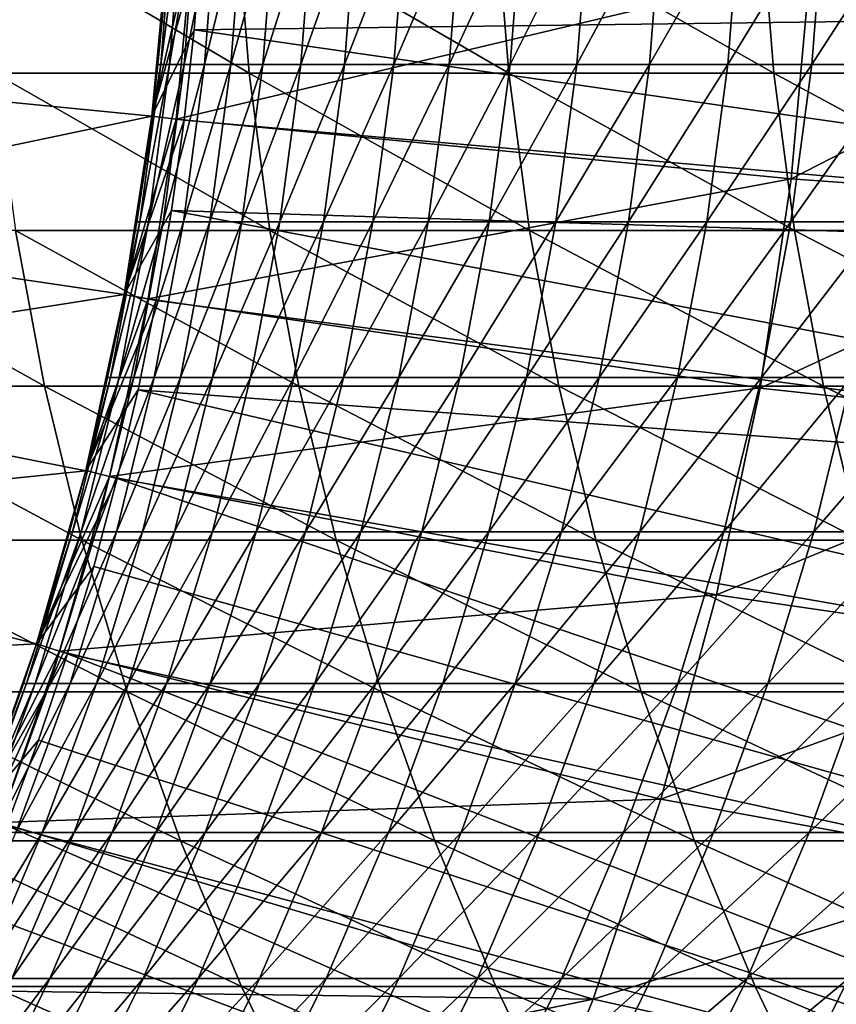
# Model space of a CAD drawing. Header units: metres. Extents: x -24 to 236, y -24 to 24.
# Tile 34 of 256: x 8.53 to 11.04, y -3.84 to -0.81. Entities that reach past the tile are written whole.
import ezdxf

# ---------------------------------------------------------------- set-up
doc = ezdxf.new("R2010")
doc.units = ezdxf.units.M
doc.layers.add('solid_10392024', color=7, linetype='CONTINUOUS')

msp = doc.modelspace()

# ---------------------------------------------------------------- linework, layer by layer
at = {"layer": 'solid_10392024'}
for points in [[(7.484635, -0.47996), (8.982983, -0.553339), (7.438427, -0.958958)], [(8.997217, -0.459989, 61.230171), (8.959082, -0.946412, 61.230354), (8.950101, -0.946412, 57.5)], [(8.997217, -0.459989, 61.230171), (8.950101, -0.946412, 57.5), (8.98293, -0.554048, 57.5)], [(9.024145, -0.459989, 64.959801), (8.986011, -0.946413, 64.960167), (8.959082, -0.946412, 61.230354)], [(8.997217, -0.459989, 61.230171), (9.024145, -0.459989, 64.959801), (8.959082, -0.946412, 61.230354)], [(9.069003, -0.459989, 68.68837), (9.03087, -0.946414, 68.688919), (8.986011, -0.946413, 64.960167)], [(9.024145, -0.459989, 64.959801), (9.069003, -0.459989, 68.68837), (8.986011, -0.946413, 64.960167)], [(9.069003, -0.459989, 68.68837), (9.131773, -0.45999, 72.415321), (9.03087, -0.946414, 68.688919)], [(9.131773, -0.45999, 72.415321), (9.093643, -0.946415, 72.416054), (9.03087, -0.946414, 68.688919)], [(9.212436, -0.45999, 76.140137), (9.174311, -0.946415, 76.14106), (9.093643, -0.946415, 72.416054)], [(9.131773, -0.45999, 72.415321), (9.212436, -0.45999, 76.140137), (9.093643, -0.946415, 72.416054)], [(9.310975, -0.45999, 79.862282), (9.272854, -0.946415, 79.863388), (9.174311, -0.946415, 76.14106)], [(9.212436, -0.45999, 76.140137), (9.310975, -0.45999, 79.862282), (9.174311, -0.946415, 76.14106)], [(9.427371, -0.45999, 83.581223), (9.389256, -0.946415, 83.582504), (9.272854, -0.946415, 79.863388)], [(9.310975, -0.45999, 79.862282), (9.427371, -0.45999, 83.581223), (9.272854, -0.946415, 79.863388)], [(9.561607, -0.45999, 87.296417), (9.523499, -0.946415, 87.297882), (9.389256, -0.946415, 83.582504)], [(9.427371, -0.45999, 83.581223), (9.561607, -0.45999, 87.296417), (9.389256, -0.946415, 83.582504)], [(9.713664, -0.45999, 91.007332), (9.675563, -0.946415, 91.008987), (9.523499, -0.946415, 87.297882)], [(9.561607, -0.45999, 87.296417), (9.713664, -0.45999, 91.007332), (9.523499, -0.946415, 87.297882)], [(9.883524, -0.45999, 94.71344), (9.845432, -0.946414, 94.715279), (9.675563, -0.946415, 91.008987)], [(9.713664, -0.45999, 91.007332), (9.883524, -0.45999, 94.71344), (9.675563, -0.946415, 91.008987)], [(10.07117, -0.459989, 98.4142), (10.033087, -0.946413, 98.416229), (9.845432, -0.946414, 94.715279)], [(9.883524, -0.45999, 94.71344), (10.07117, -0.459989, 98.4142), (9.845432, -0.946414, 94.715279)], [(10.276582, -0.459989, 102.109085), (10.238509, -0.946413, 102.111298), (10.033087, -0.946413, 98.416229)], [(10.07117, -0.459989, 98.4142), (10.276582, -0.459989, 102.109085), (10.033087, -0.946413, 98.416229)], [(10.499743, -0.459989, 105.797562), (10.461682, -0.946413, 105.799957), (10.238509, -0.946413, 102.111298)], [(10.276582, -0.459989, 102.109085), (10.499743, -0.459989, 105.797562), (10.238509, -0.946413, 102.111298)], [(10.740633, -0.459989, 109.479088), (10.702584, -0.946413, 109.481667), (10.461682, -0.946413, 105.799957)], [(10.499743, -0.459989, 105.797562), (10.740633, -0.459989, 109.479088), (10.461682, -0.946413, 105.799957)], [(10.99921, -0.459989, 113.153137), (10.961175, -0.946413, 113.155907), (10.702584, -0.946413, 109.481667)], [(10.740633, -0.459989, 109.479088), (10.99921, -0.459989, 113.153137), (10.702584, -0.946413, 109.481667)], [(10.99921, -0.459989, 113.153137), (11.275421, -0.45999, 116.819199), (10.961175, -0.946413, 113.155907)], [(11.275421, -0.45999, 116.819199), (11.2374, -0.946414, 116.822159), (10.961175, -0.946413, 113.155907)], [(9.230372, -0.973566, 221.504852), (9.191847, -0.487255, 221.514069), (8.408973, -0.487255, 218.196747)], [(8.447554, -0.973565, 218.187759), (9.230372, -0.973566, 221.504852), (8.408973, -0.487255, 218.196747)], [(10.02928, -0.973567, 224.799896), (9.990812, -0.487256, 224.809357), (9.191847, -0.487255, 221.514069)], [(9.230372, -0.973566, 221.504852), (10.02928, -0.973567, 224.799896), (9.191847, -0.487255, 221.514069)], [(10.84418, -0.973566, 228.072449), (10.805772, -0.487255, 228.082138), (9.990812, -0.487256, 224.809357)], [(10.02928, -0.973567, 224.799896), (10.84418, -0.973566, 228.072449), (9.990812, -0.487256, 224.809357)], [(11.674977, -0.973564, 231.322067), (11.636631, -0.487255, 231.332001), (10.805772, -0.487255, 228.082138)], [(10.84418, -0.973566, 228.072449), (11.674977, -0.973564, 231.322067), (10.805772, -0.487255, 228.082138)], [(7.438427, -0.958958), (8.982983, -0.553339), (8.9318, -1.10577)], [(8.982924, -0.554137, 9.4), (8.931774, -1.106041, 9.4), (9.082638, -0.561181, 9.4)], [(8.931785, -1.105995, 57.5), (8.931774, -1.106041, 9.4), (8.982924, -0.554137, 9.4)], [(8.982924, -0.554137, 0.009358), (9.057686, -0.55964, 0.009358), (8.931774, -1.106041, 0.009358)], [(8.9318, -1.10577), (8.982924, -0.554137, 0.009358), (8.931774, -1.106041, 0.009358)], [(8.931774, -1.106041, 0.009358), (9.057686, -0.55964, 0.009358), (9.006213, -1.115229, 0.009358)], [(8.931774, -1.106041, 9.4), (9.061113, -0.84024, 9.4), (9.082638, -0.561181, 9.4)], [(8.950101, -0.946412, 57.5), (8.931785, -1.105995, 57.5), (8.982924, -0.554137, 9.4)], [(8.9318, -1.10577), (8.982983, -0.553339), (8.982924, -0.554137, 0.009358)], [(8.98293, -0.554048, 57.5), (8.950101, -0.946412, 57.5), (8.982924, -0.554137, 9.4)], [(9.057686, -0.55964, 0.009358), (9.05768, -0.559666), (9.006212, -1.115237)], [(9.006213, -1.115229, 0.009358), (9.057686, -0.55964, 0.009358), (9.006212, -1.115237)], [(9.05768, -0.559666), (10.955613, -0.651249), (9.006212, -1.115237)], [(9.082638, -0.561181, 9.4), (9.061113, -0.84024, 9.4), (14.078583, -0.776862, 4.4)], [(9.006212, -1.115237), (10.955613, -0.651249), (10.897964, -1.298081)], [(10.955619, -0.651219, 0.009358), (12.080176, -0.691711, 0.009358), (10.897964, -1.298068, 0.009358)], [(10.955613, -0.651249), (10.955619, -0.651219, 0.009358), (10.897964, -1.298068, 0.009358)], [(10.897964, -1.298081), (10.955613, -0.651249), (10.897964, -1.298068, 0.009358)], [(10.897964, -1.298068, 0.009358), (12.080176, -0.691711, 0.009358), (12.021141, -1.379179, 0.009358)], [(9.061113, -0.84024, 9.4), (14.014405, -1.551269, 4.4), (14.078583, -0.776862, 4.4)], [(8.931774, -1.106041, 9.4), (9.031023, -1.118301, 9.4), (9.061113, -0.84024, 9.4)], [(9.061113, -0.84024, 9.4), (9.031023, -1.118301, 9.4), (14.014405, -1.551269, 4.4)], [(7.438427, -0.958958), (8.9318, -1.10577), (7.361573, -1.434223)], [(8.959082, -0.946412, 61.230354), (8.894641, -1.430055, 61.230663), (8.885659, -1.430054, 57.5)], [(8.959082, -0.946412, 61.230354), (8.885659, -1.430054, 57.5), (8.931785, -1.105995, 57.5)], [(8.959082, -0.946412, 61.230354), (8.986011, -0.946413, 64.960167), (8.894641, -1.430055, 61.230663)], [(8.986011, -0.946413, 64.960167), (8.921572, -1.430055, 64.960793), (8.894641, -1.430055, 61.230663)], [(8.986011, -0.946413, 64.960167), (9.03087, -0.946414, 68.688919), (8.921572, -1.430055, 64.960793)], [(9.03087, -0.946414, 68.688919), (8.966435, -1.430057, 68.689842), (8.921572, -1.430055, 64.960793)], [(8.950101, -0.946412, 57.5), (8.959082, -0.946412, 61.230354), (8.931785, -1.105995, 57.5)], [(9.03087, -0.946414, 68.688919), (9.093643, -0.946415, 72.416054), (8.966435, -1.430057, 68.689842)], [(9.093643, -0.946415, 72.416054), (9.029214, -1.430058, 72.417297), (8.966435, -1.430057, 68.689842)], [(9.174311, -0.946415, 76.14106), (9.109888, -1.430059, 76.142609), (9.029214, -1.430058, 72.417297)], [(9.093643, -0.946415, 72.416054), (9.174311, -0.946415, 76.14106), (9.029214, -1.430058, 72.417297)], [(9.272854, -0.946415, 79.863388), (9.20844, -1.430059, 79.865242), (9.109888, -1.430059, 76.142609)], [(9.174311, -0.946415, 76.14106), (9.272854, -0.946415, 79.863388), (9.109888, -1.430059, 76.142609)], [(9.389256, -0.946415, 83.582504), (9.324851, -1.430059, 83.584679), (9.20844, -1.430059, 79.865242)], [(9.272854, -0.946415, 79.863388), (9.389256, -0.946415, 83.582504), (9.20844, -1.430059, 79.865242)], [(9.523499, -0.946415, 87.297882), (9.459105, -1.430059, 87.300369), (9.324851, -1.430059, 83.584679)], [(9.389256, -0.946415, 83.582504), (9.523499, -0.946415, 87.297882), (9.324851, -1.430059, 83.584679)], [(9.675563, -0.946415, 91.008987), (9.611182, -1.430058, 91.01178), (9.459105, -1.430059, 87.300369)], [(9.523499, -0.946415, 87.297882), (9.675563, -0.946415, 91.008987), (9.459105, -1.430059, 87.300369)], [(9.845432, -0.946414, 94.715279), (9.781066, -1.430057, 94.718384), (9.611182, -1.430058, 91.01178)], [(9.675563, -0.946415, 91.008987), (9.845432, -0.946414, 94.715279), (9.611182, -1.430058, 91.01178)], [(10.033087, -0.946413, 98.416229), (9.968737, -1.430056, 98.419647), (9.781066, -1.430057, 94.718384)], [(9.845432, -0.946414, 94.715279), (10.033087, -0.946413, 98.416229), (9.781066, -1.430057, 94.718384)], [(10.238509, -0.946413, 102.111298), (10.174176, -1.430055, 102.115036), (9.968737, -1.430056, 98.419647)], [(10.033087, -0.946413, 98.416229), (10.238509, -0.946413, 102.111298), (9.968737, -1.430056, 98.419647)], [(10.461682, -0.946413, 105.799957), (10.397368, -1.430055, 105.804008), (10.174176, -1.430055, 102.115036)], [(10.238509, -0.946413, 102.111298), (10.461682, -0.946413, 105.799957), (10.174176, -1.430055, 102.115036)], [(10.702584, -0.946413, 109.481667), (10.638291, -1.430055, 109.486031), (10.397368, -1.430055, 105.804008)], [(10.461682, -0.946413, 105.799957), (10.702584, -0.946413, 109.481667), (10.397368, -1.430055, 105.804008)], [(10.961175, -0.946413, 113.155907), (10.896904, -1.430056, 113.160591), (10.638291, -1.430055, 109.486031)], [(10.702584, -0.946413, 109.481667), (10.961175, -0.946413, 113.155907), (10.638291, -1.430055, 109.486031)], [(10.961175, -0.946413, 113.155907), (11.2374, -0.946414, 116.822159), (10.896904, -1.430056, 113.160591)], [(11.2374, -0.946414, 116.822159), (11.173153, -1.430057, 116.827156), (10.896904, -1.430056, 113.160591)], [(9.294472, -1.457016, 221.489532), (9.230372, -0.973566, 221.504852), (8.447554, -0.973565, 218.187759)], [(8.511745, -1.457014, 218.172821), (9.294472, -1.457016, 221.489532), (8.447554, -0.973565, 218.187759)], [(10.093285, -1.457016, 224.784164), (10.02928, -0.973567, 224.799896), (9.230372, -0.973566, 221.504852)], [(9.294472, -1.457016, 221.489532), (10.093285, -1.457016, 224.784164), (9.230372, -0.973566, 221.504852)], [(10.908086, -1.457015, 228.05632), (10.84418, -0.973566, 228.072449), (10.02928, -0.973567, 224.799896)], [(10.093285, -1.457016, 224.784164), (10.908086, -1.457015, 228.05632), (10.02928, -0.973567, 224.799896)], [(11.73878, -1.457013, 231.305542), (11.674977, -0.973564, 231.322067), (10.84418, -0.973566, 228.072449)], [(10.908086, -1.457015, 228.05632), (11.73878, -1.457013, 231.305542), (10.84418, -0.973566, 228.072449)], [(7.361573, -1.434223), (8.9318, -1.10577), (8.846629, -1.654332)], [(8.846629, -1.654332), (8.9318, -1.10577), (8.84675, -1.653753, 0.009358)], [(8.9318, -1.10577), (8.931774, -1.106041, 0.009358), (8.84675, -1.653753, 0.009358)], [(8.931774, -1.106041, 9.4), (8.84675, -1.653753, 9.4), (9.031023, -1.118301, 9.4)], [(8.846758, -1.653746, 57.5), (8.84675, -1.653753, 9.4), (8.931774, -1.106041, 9.4)], [(8.931774, -1.106041, 0.009358), (9.006213, -1.115229, 0.009358), (8.84675, -1.653753, 0.009358)], [(8.84675, -1.653753, 0.009358), (9.006213, -1.115229, 0.009358), (8.920418, -1.66768, 0.009358)], [(8.84675, -1.653753, 9.4), (8.992291, -1.395784, 9.4), (9.031023, -1.118301, 9.4)], [(8.885659, -1.430054, 57.5), (8.846758, -1.653746, 57.5), (8.931774, -1.106041, 9.4)], [(8.931785, -1.105995, 57.5), (8.885659, -1.430054, 57.5), (8.931774, -1.106041, 9.4)], [(8.920418, -1.66768, 0.009358), (9.006213, -1.115229, 0.009358), (8.920442, -1.667587)], [(9.006213, -1.115229, 0.009358), (9.006212, -1.115237), (8.920442, -1.667587)], [(9.006212, -1.115237), (10.897964, -1.298081), (8.920442, -1.667587)], [(9.031023, -1.118301, 9.4), (8.992291, -1.395784, 9.4), (14.014405, -1.551269, 4.4)], [(8.920442, -1.667587), (10.897964, -1.298081), (10.801885, -1.941455)], [(10.897964, -1.298068, 0.009358), (12.021141, -1.379179, 0.009358), (10.801864, -1.941542, 0.009358)], [(10.897964, -1.298081), (10.897964, -1.298068, 0.009358), (10.801864, -1.941542, 0.009358)], [(10.801885, -1.941455), (10.897964, -1.298081), (10.801864, -1.941542, 0.009358)], [(10.801864, -1.941542, 0.009358), (12.021141, -1.379179, 0.009358), (11.922728, -2.063413, 0.009358)], [(8.84675, -1.653753, 9.4), (8.944992, -1.672274, 9.4), (8.992291, -1.395784, 9.4)], [(8.992291, -1.395784, 9.4), (8.944992, -1.672274, 9.4), (13.907684, -2.320846, 4.4)], [(8.992291, -1.395784, 9.4), (13.907684, -2.320846, 4.4), (14.014405, -1.551269, 4.4)], [(7.361573, -1.434223), (8.846629, -1.654332), (7.254633, -1.902758)], [(8.894641, -1.430055, 61.230663), (8.804085, -1.909494, 61.231098), (8.795103, -1.909493, 57.5)], [(8.894641, -1.430055, 61.230663), (8.795103, -1.909493, 57.5), (8.846758, -1.653746, 57.5)], [(8.921572, -1.430055, 64.960793), (8.831019, -1.909495, 64.961662), (8.804085, -1.909494, 61.231098)], [(8.894641, -1.430055, 61.230663), (8.921572, -1.430055, 64.960793), (8.804085, -1.909494, 61.231098)], [(8.921572, -1.430055, 64.960793), (8.966435, -1.430057, 68.689842), (8.831019, -1.909495, 64.961662)], [(8.966435, -1.430057, 68.689842), (8.875889, -1.909496, 68.691154), (8.831019, -1.909495, 64.961662)], [(8.885659, -1.430054, 57.5), (8.894641, -1.430055, 61.230663), (8.846758, -1.653746, 57.5)], [(8.966435, -1.430057, 68.689842), (9.029214, -1.430058, 72.417297), (8.875889, -1.909496, 68.691154)], [(9.029214, -1.430058, 72.417297), (8.938674, -1.909498, 72.419037), (8.875889, -1.909496, 68.691154)], [(9.029214, -1.430058, 72.417297), (9.109888, -1.430059, 76.142609), (8.938674, -1.909498, 72.419037)], [(9.109888, -1.430059, 76.142609), (9.019357, -1.909499, 76.144783), (8.938674, -1.909498, 72.419037)], [(9.20844, -1.430059, 79.865242), (9.117921, -1.9095, 79.867859), (9.019357, -1.909499, 76.144783)], [(9.109888, -1.430059, 76.142609), (9.20844, -1.430059, 79.865242), (9.019357, -1.909499, 76.144783)], [(9.324851, -1.430059, 83.584679), (9.234346, -1.9095, 83.58773), (9.117921, -1.9095, 79.867859)], [(9.20844, -1.430059, 79.865242), (9.324851, -1.430059, 83.584679), (9.117921, -1.9095, 79.867859)], [(9.459105, -1.430059, 87.300369), (9.368616, -1.909499, 87.303856), (9.234346, -1.9095, 83.58773)], [(9.324851, -1.430059, 83.584679), (9.459105, -1.430059, 87.300369), (9.234346, -1.9095, 83.58773)], [(9.611182, -1.430058, 91.01178), (9.520711, -1.909498, 91.015709), (9.368616, -1.909499, 87.303856)], [(9.459105, -1.430059, 87.300369), (9.611182, -1.430058, 91.01178), (9.368616, -1.909499, 87.303856)], [(9.781066, -1.430057, 94.718384), (9.690615, -1.909497, 94.722755), (9.520711, -1.909498, 91.015709)], [(9.611182, -1.430058, 91.01178), (9.781066, -1.430057, 94.718384), (9.520711, -1.909498, 91.015709)], [(9.968737, -1.430056, 98.419647), (9.878307, -1.909496, 98.424454), (9.690615, -1.909497, 94.722755)], [(9.781066, -1.430057, 94.718384), (9.968737, -1.430056, 98.419647), (9.690615, -1.909497, 94.722755)], [(10.174176, -1.430055, 102.115036), (10.083772, -1.909494, 102.120277), (9.878307, -1.909496, 98.424454)], [(9.968737, -1.430056, 98.419647), (10.174176, -1.430055, 102.115036), (9.878307, -1.909496, 98.424454)], [(10.397368, -1.430055, 105.804008), (10.306991, -1.909494, 105.8097), (10.083772, -1.909494, 102.120277)], [(10.174176, -1.430055, 102.115036), (10.397368, -1.430055, 105.804008), (10.083772, -1.909494, 102.120277)], [(10.638291, -1.430055, 109.486031), (10.547942, -1.909494, 109.492172), (10.306991, -1.909494, 105.8097)], [(10.397368, -1.430055, 105.804008), (10.638291, -1.430055, 109.486031), (10.306991, -1.909494, 105.8097)], [(10.638291, -1.430055, 109.486031), (10.896904, -1.430056, 113.160591), (10.547942, -1.909494, 109.492172)], [(10.896904, -1.430056, 113.160591), (10.806586, -1.909496, 113.167168), (10.547942, -1.909494, 109.492172)], [(10.896904, -1.430056, 113.160591), (11.173153, -1.430057, 116.827156), (10.806586, -1.909496, 113.167168)], [(11.173153, -1.430057, 116.827156), (11.082869, -1.909497, 116.834183), (10.806586, -1.909496, 113.167168)], [(8.60136, -1.93618, 218.151962), (8.511745, -1.457014, 218.172821), (7.745201, -1.457011, 214.834488)], [(7.834939, -1.936176, 214.814163), (8.60136, -1.93618, 218.151962), (7.745201, -1.457011, 214.834488)], [(9.383959, -1.936183, 221.468124), (9.294472, -1.457016, 221.489532), (8.511745, -1.457014, 218.172821)], [(8.60136, -1.93618, 218.151962), (9.383959, -1.936183, 221.468124), (8.511745, -1.457014, 218.172821)], [(10.182637, -1.936184, 224.762222), (10.093285, -1.457016, 224.784164), (9.294472, -1.457016, 221.489532)], [(9.383959, -1.936183, 221.468124), (10.182637, -1.936184, 224.762222), (9.294472, -1.457016, 221.489532)], [(10.9973, -1.936183, 228.033813), (10.908086, -1.457015, 228.05632), (10.093285, -1.457016, 224.784164)], [(10.182637, -1.936184, 224.762222), (10.9973, -1.936183, 228.033813), (10.093285, -1.457016, 224.784164)], [(11.827851, -1.93618, 231.282471), (11.73878, -1.457013, 231.305542), (10.908086, -1.457015, 228.05632)], [(10.9973, -1.936183, 228.033813), (11.827851, -1.93618, 231.282471), (10.908086, -1.457015, 228.05632)], [(7.254633, -1.902758), (8.846629, -1.654332), (8.728052, -2.195745)], [(8.728052, -2.195745), (8.846629, -1.654332), (8.728176, -2.195188, 0.009358)], [(8.728172, -2.195224, 57.5), (8.728176, -2.195188, 9.4), (8.84675, -1.653753, 9.4)], [(8.795103, -1.909493, 57.5), (8.728172, -2.195224, 57.5), (8.84675, -1.653753, 9.4)], [(8.84675, -1.653753, 9.4), (8.728176, -2.195188, 9.4), (8.944992, -1.672274, 9.4)], [(8.84675, -1.653753, 0.009358), (8.920418, -1.66768, 0.009358), (8.728176, -2.195188, 0.009358)], [(8.846629, -1.654332), (8.84675, -1.653753, 0.009358), (8.728176, -2.195188, 0.009358)], [(8.846758, -1.653746, 57.5), (8.795103, -1.909493, 57.5), (8.84675, -1.653753, 9.4)], [(8.728176, -2.195188, 0.009358), (8.920418, -1.66768, 0.009358), (8.800955, -2.213302, 0.009358)], [(8.728176, -2.195188, 9.4), (8.889263, -1.947005, 9.4), (8.944992, -1.672274, 9.4)], [(8.800955, -2.213302, 0.009358), (8.920418, -1.66768, 0.009358), (8.800982, -2.213184)], [(8.920442, -1.667587), (10.801885, -1.941455), (8.800982, -2.213184)], [(8.920418, -1.66768, 0.009358), (8.920442, -1.667587), (8.800982, -2.213184)], [(8.944992, -1.672274, 9.4), (8.889263, -1.947005, 9.4), (13.907684, -2.320846, 4.4)], [(7.254633, -1.902758), (8.728052, -2.195745), (7.118092, -2.362769)], [(8.716135, -2.409657, 218.125244), (8.60136, -1.93618, 218.151962), (7.834939, -1.936176, 214.814163)], [(7.949872, -2.409652, 214.788132), (8.716135, -2.409657, 218.125244), (7.834939, -1.936176, 214.814163)], [(9.498569, -2.40966, 221.440704), (9.383959, -1.936183, 221.468124), (8.60136, -1.93618, 218.151962)], [(8.716135, -2.409657, 218.125244), (9.498569, -2.40966, 221.440704), (8.60136, -1.93618, 218.151962)], [(8.804085, -1.909494, 61.231098), (8.687681, -2.383321, 61.231659), (8.678698, -2.38332, 57.5)], [(8.804085, -1.909494, 61.231098), (8.678698, -2.38332, 57.5), (8.728172, -2.195224, 57.5)], [(8.804085, -1.909494, 61.231098), (8.831019, -1.909495, 64.961662), (8.687681, -2.383321, 61.231659)], [(8.831019, -1.909495, 64.961662), (8.71462, -2.383322, 64.962776), (8.687681, -2.383321, 61.231659)], [(8.831019, -1.909495, 64.961662), (8.875889, -1.909496, 68.691154), (8.71462, -2.383322, 64.962776)], [(8.875889, -1.909496, 68.691154), (8.759495, -2.383324, 68.692833), (8.71462, -2.383322, 64.962776)], [(8.795103, -1.909493, 57.5), (8.804085, -1.909494, 61.231098), (8.728172, -2.195224, 57.5)], [(8.875889, -1.909496, 68.691154), (8.938674, -1.909498, 72.419037), (8.759495, -2.383324, 68.692833)], [(8.938674, -1.909498, 72.419037), (8.822289, -2.383326, 72.42128), (8.759495, -2.383324, 68.692833)], [(8.938674, -1.909498, 72.419037), (9.019357, -1.909499, 76.144783), (8.822289, -2.383326, 72.42128)], [(9.019357, -1.909499, 76.144783), (8.902985, -2.383327, 76.147583), (8.822289, -2.383326, 72.42128)], [(9.019357, -1.909499, 76.144783), (9.117921, -1.9095, 79.867859), (8.902985, -2.383327, 76.147583)], [(9.117921, -1.9095, 79.867859), (9.001563, -2.383328, 79.871223), (8.902985, -2.383327, 76.147583)], [(9.234346, -1.9095, 83.58773), (9.118007, -2.383328, 83.591652), (9.001563, -2.383328, 79.871223)], [(9.117921, -1.9095, 79.867859), (9.234346, -1.9095, 83.58773), (9.001563, -2.383328, 79.871223)], [(9.368616, -1.909499, 87.303856), (9.252296, -2.383328, 87.308342), (9.118007, -2.383328, 83.591652)], [(9.234346, -1.9095, 83.58773), (9.368616, -1.909499, 87.303856), (9.118007, -2.383328, 83.591652)], [(9.520711, -1.909498, 91.015709), (9.404415, -2.383327, 91.02076), (9.252296, -2.383328, 87.308342)], [(9.368616, -1.909499, 87.303856), (9.520711, -1.909498, 91.015709), (9.252296, -2.383328, 87.308342)], [(10.297076, -2.409661, 224.7341), (10.182637, -1.936184, 224.762222), (9.383959, -1.936183, 221.468124)], [(9.498569, -2.40966, 221.440704), (10.297076, -2.409661, 224.7341), (9.383959, -1.936183, 221.468124)], [(9.690615, -1.909497, 94.722755), (9.574344, -2.383325, 94.728363), (9.404415, -2.383327, 91.02076)], [(9.520711, -1.909498, 91.015709), (9.690615, -1.909497, 94.722755), (9.404415, -2.383327, 91.02076)], [(9.878307, -1.909496, 98.424454), (9.762066, -2.383323, 98.430634), (9.574344, -2.383325, 94.728363)], [(9.690615, -1.909497, 94.722755), (9.878307, -1.909496, 98.424454), (9.574344, -2.383325, 94.728363)], [(10.083772, -1.909494, 102.120277), (9.967562, -2.383322, 102.127029), (9.762066, -2.383323, 98.430634)], [(9.878307, -1.909496, 98.424454), (10.083772, -1.909494, 102.120277), (9.762066, -2.383323, 98.430634)], [(10.306991, -1.909494, 105.8097), (10.190815, -2.383321, 105.817009), (9.967562, -2.383322, 102.127029)], [(10.083772, -1.909494, 102.120277), (10.306991, -1.909494, 105.8097), (9.967562, -2.383322, 102.127029)], [(11.111563, -2.409659, 228.004974), (10.9973, -1.936183, 228.033813), (10.182637, -1.936184, 224.762222)], [(10.297076, -2.409661, 224.7341), (11.111563, -2.409659, 228.004974), (10.182637, -1.936184, 224.762222)], [(10.547942, -1.909494, 109.492172), (10.431804, -2.383322, 109.500053), (10.190815, -2.383321, 105.817009)], [(10.306991, -1.909494, 105.8097), (10.547942, -1.909494, 109.492172), (10.190815, -2.383321, 105.817009)], [(10.547942, -1.909494, 109.492172), (10.806586, -1.909496, 113.167168), (10.431804, -2.383322, 109.500053)], [(10.806586, -1.909496, 113.167168), (10.690488, -2.383323, 113.175629), (10.431804, -2.383322, 109.500053)], [(10.806586, -1.909496, 113.167168), (11.082869, -1.909497, 116.834183), (10.690488, -2.383323, 113.175629)], [(11.082869, -1.909497, 116.834183), (10.966814, -2.383325, 116.843208), (10.690488, -2.383323, 113.175629)], [(11.082869, -1.909497, 116.834183), (11.376735, -1.909499, 120.492676), (10.966814, -2.383325, 116.843208)], [(11.376735, -1.909499, 120.492676), (11.260726, -2.383327, 120.502281), (10.966814, -2.383325, 116.843208)], [(11.94193, -2.409655, 231.25293), (11.827851, -1.93618, 231.282471), (10.9973, -1.936183, 228.033813)], [(11.111563, -2.409659, 228.004974), (11.94193, -2.409655, 231.25293), (10.9973, -1.936183, 228.033813)], [(8.728176, -2.195188, 9.4), (8.8252, -2.219399, 9.4), (8.889263, -1.947005, 9.4)], [(8.800982, -2.213184), (10.801885, -1.941455), (10.668025, -2.577536)], [(8.889263, -1.947005, 9.4), (8.8252, -2.219399, 9.4), (13.758739, -3.083358, 4.4)], [(8.889263, -1.947005, 9.4), (13.758739, -3.083358, 4.4), (13.907684, -2.320846, 4.4)], [(10.801864, -1.941542, 0.009358), (11.922728, -2.063413, 0.009358), (10.667996, -2.577661, 0.009358)], [(10.668025, -2.577536), (10.801864, -1.941542, 0.009358), (10.667996, -2.577661, 0.009358)], [(10.668025, -2.577536), (10.801885, -1.941455), (10.801864, -1.941542, 0.009358)], [(10.667996, -2.577661, 0.009358), (11.922728, -2.063413, 0.009358), (11.785583, -2.74042, 0.009358)], [(7.118092, -2.362769), (8.728052, -2.195745), (8.576607, -2.727964)], [(8.576478, -2.728374, 57.5), (8.576492, -2.72832, 9.4), (8.728176, -2.195188, 9.4)], [(8.678698, -2.38332, 57.5), (8.576478, -2.728374, 57.5), (8.728176, -2.195188, 9.4)], [(8.728176, -2.195188, 9.4), (8.576492, -2.72832, 9.4), (8.8252, -2.219399, 9.4)], [(8.728176, -2.195188, 0.009358), (8.800955, -2.213302, 0.009358), (8.576492, -2.72832, 0.009358)], [(8.728052, -2.195745), (8.728176, -2.195188, 0.009358), (8.576492, -2.72832, 0.009358)], [(8.576607, -2.727964), (8.728052, -2.195745), (8.576492, -2.72832, 0.009358)], [(8.728172, -2.195224, 57.5), (8.678698, -2.38332, 57.5), (8.728176, -2.195188, 9.4)], [(8.576492, -2.72832, 0.009358), (8.800955, -2.213302, 0.009358), (8.647909, -2.75114, 0.009358)], [(8.576492, -2.72832, 9.4), (8.75264, -2.490121, 9.4), (8.8252, -2.219399, 9.4)], [(8.800982, -2.213184), (10.668025, -2.577536), (8.647887, -2.751185)], [(8.800955, -2.213302, 0.009358), (8.800982, -2.213184), (8.647887, -2.751185)], [(8.647909, -2.75114, 0.009358), (8.800955, -2.213302, 0.009358), (8.647887, -2.751185)], [(8.8252, -2.219399, 9.4), (8.75264, -2.490121, 9.4), (13.568018, -3.836519, 4.4)], [(8.8252, -2.219399, 9.4), (13.568018, -3.836519, 4.4), (13.758739, -3.083358, 4.4)], [(7.118092, -2.362769), (8.576607, -2.727964), (6.952072, -2.814016)], [(8.687681, -2.383321, 61.231659), (8.54577, -2.850143, 61.232342), (8.536784, -2.850142, 57.5)], [(8.687681, -2.383321, 61.231659), (8.536784, -2.850142, 57.5), (8.576478, -2.728374, 57.5)], [(8.687681, -2.383321, 61.231659), (8.71462, -2.383322, 64.962776), (8.54577, -2.850143, 61.232342)], [(8.71462, -2.383322, 64.962776), (8.572713, -2.850145, 64.964142), (8.54577, -2.850143, 61.232342)], [(8.71462, -2.383322, 64.962776), (8.759495, -2.383324, 68.692833), (8.572713, -2.850145, 64.964142)], [(8.759495, -2.383324, 68.692833), (8.617597, -2.850147, 68.694878), (8.572713, -2.850145, 64.964142)], [(8.678698, -2.38332, 57.5), (8.687681, -2.383321, 61.231659), (8.576478, -2.728374, 57.5)], [(8.759495, -2.383324, 68.692833), (8.822289, -2.383326, 72.42128), (8.617597, -2.850147, 68.694878)], [(8.822289, -2.383326, 72.42128), (8.680403, -2.850149, 72.424004), (8.617597, -2.850147, 68.694878)], [(8.822289, -2.383326, 72.42128), (8.902985, -2.383327, 76.147583), (8.680403, -2.850149, 72.424004)], [(8.902985, -2.383327, 76.147583), (8.761113, -2.850151, 76.150993), (8.680403, -2.850149, 72.424004)], [(8.902985, -2.383327, 76.147583), (9.001563, -2.383328, 79.871223), (8.761113, -2.850151, 76.150993)], [(9.001563, -2.383328, 79.871223), (8.85971, -2.850152, 79.87532), (8.761113, -2.850151, 76.150993)], [(9.118007, -2.383328, 83.591652), (8.976173, -2.850152, 83.596436), (8.85971, -2.850152, 79.87532)], [(9.001563, -2.383328, 79.871223), (9.118007, -2.383328, 83.591652), (8.85971, -2.850152, 79.87532)], [(9.252296, -2.383328, 87.308342), (9.110489, -2.850152, 87.313805), (8.976173, -2.850152, 83.596436)], [(9.118007, -2.383328, 83.591652), (9.252296, -2.383328, 87.308342), (8.976173, -2.850152, 83.596436)], [(9.404415, -2.383327, 91.02076), (9.262635, -2.85015, 91.026909), (9.110489, -2.850152, 87.313805)], [(9.252296, -2.383328, 87.308342), (9.404415, -2.383327, 91.02076), (9.110489, -2.850152, 87.313805)], [(9.574344, -2.383325, 94.728363), (9.432596, -2.850148, 94.735207), (9.262635, -2.85015, 91.026909)], [(9.404415, -2.383327, 91.02076), (9.574344, -2.383325, 94.728363), (9.262635, -2.85015, 91.026909)], [(9.762066, -2.383323, 98.430634), (9.620353, -2.850146, 98.438171), (9.432596, -2.850148, 94.735207)], [(9.574344, -2.383325, 94.728363), (9.762066, -2.383323, 98.430634), (9.432596, -2.850148, 94.735207)], [(9.967562, -2.383322, 102.127029), (9.825888, -2.850144, 102.135254), (9.620353, -2.850146, 98.438171)], [(9.762066, -2.383323, 98.430634), (9.967562, -2.383322, 102.127029), (9.620353, -2.850146, 98.438171)], [(10.190815, -2.383321, 105.817009), (10.049183, -2.850143, 105.825928), (9.825888, -2.850144, 102.135254)], [(9.967562, -2.383322, 102.127029), (10.190815, -2.383321, 105.817009), (9.825888, -2.850144, 102.135254)], [(10.190815, -2.383321, 105.817009), (10.431804, -2.383322, 109.500053), (10.049183, -2.850143, 105.825928)], [(10.431804, -2.383322, 109.500053), (10.290217, -2.850144, 109.509666), (10.049183, -2.850143, 105.825928)], [(10.431804, -2.383322, 109.500053), (10.690488, -2.383323, 113.175629), (10.290217, -2.850144, 109.509666)], [(10.690488, -2.383323, 113.175629), (10.54895, -2.850146, 113.185936), (10.290217, -2.850144, 109.509666)], [(10.690488, -2.383323, 113.175629), (10.966814, -2.383325, 116.843208), (10.54895, -2.850146, 113.185936)], [(10.966814, -2.383325, 116.843208), (10.825329, -2.850149, 116.854218), (10.54895, -2.850146, 113.185936)], [(10.966814, -2.383325, 116.843208), (11.260726, -2.383327, 120.502281), (10.825329, -2.850149, 116.854218)], [(11.260726, -2.383327, 120.502281), (11.119297, -2.850151, 120.513992), (10.825329, -2.850149, 116.854218)], [(8.855731, -2.876051, 218.092743), (8.716135, -2.409657, 218.125244), (7.949872, -2.409652, 214.788132)], [(8.089662, -2.876045, 214.756485), (8.855731, -2.876051, 218.092743), (7.949872, -2.409652, 214.788132)], [(9.637965, -2.876055, 221.407364), (9.498569, -2.40966, 221.440704), (8.716135, -2.409657, 218.125244)], [(8.855731, -2.876051, 218.092743), (9.637965, -2.876055, 221.407364), (8.716135, -2.409657, 218.125244)], [(10.436265, -2.876056, 224.69989), (10.297076, -2.409661, 224.7341), (9.498569, -2.40966, 221.440704)], [(9.637965, -2.876055, 221.407364), (10.436265, -2.876056, 224.69989), (9.498569, -2.40966, 221.440704)], [(11.250536, -2.876054, 227.96991), (11.111563, -2.409659, 228.004974), (10.297076, -2.409661, 224.7341)], [(10.436265, -2.876056, 224.69989), (11.250536, -2.876054, 227.96991), (10.297076, -2.409661, 224.7341)], [(8.576492, -2.72832, 9.4), (8.671732, -2.758719, 9.4), (8.75264, -2.490121, 9.4)], [(8.75264, -2.490121, 9.4), (8.671732, -2.758719, 9.4), (13.568018, -3.836519, 4.4)], [(8.647887, -2.751185), (10.668025, -2.577536), (10.496452, -3.20536)], [(10.496452, -3.20536), (10.668025, -2.577536), (10.496455, -3.205367, 0.009358)], [(10.668025, -2.577536), (10.667996, -2.577661, 0.009358), (10.496455, -3.205367, 0.009358)], [(10.667996, -2.577661, 0.009358), (11.785583, -2.74042, 0.009358), (10.496455, -3.205367, 0.009358)], [(6.952072, -2.814016), (8.576607, -2.727964), (8.392534, -3.250433)], [(8.39225, -3.251175, 57.5), (8.392261, -3.251148, 9.4), (8.576492, -2.72832, 9.4)], [(8.536784, -2.850142, 57.5), (8.39225, -3.251175, 57.5), (8.576492, -2.72832, 9.4)], [(8.576492, -2.72832, 9.4), (8.392261, -3.251148, 9.4), (8.671732, -2.758719, 9.4)], [(8.576492, -2.72832, 0.009358), (8.647909, -2.75114, 0.009358), (8.392261, -3.251148, 0.009358)], [(8.392534, -3.250433), (8.576492, -2.72832, 0.009358), (8.392261, -3.251148, 0.009358)], [(8.392261, -3.251148, 0.009358), (8.647909, -2.75114, 0.009358), (8.462296, -3.277937, 0.009358)], [(8.392534, -3.250433), (8.576607, -2.727964), (8.576492, -2.72832, 0.009358)], [(8.647887, -2.751185), (10.496452, -3.20536), (8.462241, -3.278084)], [(8.462296, -3.277937, 0.009358), (8.647887, -2.751185), (8.462241, -3.278084)], [(8.462296, -3.277937, 0.009358), (8.647909, -2.75114, 0.009358), (8.647887, -2.751185)], [(8.576478, -2.728374, 57.5), (8.536784, -2.850142, 57.5), (8.576492, -2.72832, 9.4)], [(10.496455, -3.205367, 0.009358), (11.785583, -2.74042, 0.009358), (11.609787, -3.40911, 0.009358)], [(8.392261, -3.251148, 9.4), (8.582698, -3.024443, 9.4), (8.671732, -2.758719, 9.4)], [(8.671732, -2.758719, 9.4), (8.582698, -3.024443, 9.4), (13.33607, -4.578127, 4.4)], [(8.671732, -2.758719, 9.4), (13.33607, -4.578127, 4.4), (13.568018, -3.836519, 4.4)], [(9.01974, -3.333992, 218.054565), (8.855731, -2.876051, 218.092743), (8.089662, -2.876045, 214.756485)], [(8.253897, -3.333985, 214.719299), (9.01974, -3.333992, 218.054565), (8.089662, -2.876045, 214.756485)], [(8.54577, -2.850143, 61.232342), (8.378769, -3.308589, 61.233143), (8.369781, -3.308588, 57.5)], [(8.54577, -2.850143, 61.232342), (8.369781, -3.308588, 57.5), (8.39225, -3.251175, 57.5)], [(8.54577, -2.850143, 61.232342), (8.572713, -2.850145, 64.964142), (8.378769, -3.308589, 61.233143)], [(8.572713, -2.850145, 64.964142), (8.405718, -3.308591, 64.965752), (8.378769, -3.308589, 61.233143)], [(8.536784, -2.850142, 57.5), (8.54577, -2.850143, 61.232342), (8.39225, -3.251175, 57.5)], [(8.572713, -2.850145, 64.964142), (8.617597, -2.850147, 68.694878), (8.405718, -3.308591, 64.965752)], [(8.617597, -2.850147, 68.694878), (8.450611, -3.308594, 68.697289), (8.405718, -3.308591, 64.965752)], [(8.617597, -2.850147, 68.694878), (8.680403, -2.850149, 72.424004), (8.450611, -3.308594, 68.697289)], [(8.680403, -2.850149, 72.424004), (8.513431, -3.308596, 72.427216), (8.450611, -3.308594, 68.697289)], [(8.680403, -2.850149, 72.424004), (8.761113, -2.850151, 76.150993), (8.513431, -3.308596, 72.427216)], [(8.761113, -2.850151, 76.150993), (8.594158, -3.308598, 76.155014), (8.513431, -3.308596, 72.427216)], [(8.761113, -2.850151, 76.150993), (8.85971, -2.850152, 79.87532), (8.594158, -3.308598, 76.155014)], [(8.85971, -2.850152, 79.87532), (8.692776, -3.308599, 79.880135), (8.594158, -3.308598, 76.155014)], [(8.976173, -2.850152, 83.596436), (8.809266, -3.308599, 83.602058), (8.692776, -3.308599, 79.880135)], [(8.85971, -2.850152, 79.87532), (8.976173, -2.850152, 83.596436), (8.692776, -3.308599, 79.880135)], [(9.110489, -2.850152, 87.313805), (8.943609, -3.308599, 87.320244), (8.809266, -3.308599, 83.602058)], [(8.976173, -2.850152, 83.596436), (9.110489, -2.850152, 87.313805), (8.809266, -3.308599, 83.602058)], [(9.801738, -3.333996, 221.368195), (9.637965, -2.876055, 221.407364), (8.855731, -2.876051, 218.092743)], [(9.01974, -3.333992, 218.054565), (9.801738, -3.333996, 221.368195), (8.855731, -2.876051, 218.092743)], [(9.262635, -2.85015, 91.026909), (9.09579, -3.308597, 91.034157), (8.943609, -3.308599, 87.320244)], [(9.110489, -2.850152, 87.313805), (9.262635, -2.85015, 91.026909), (8.943609, -3.308599, 87.320244)], [(9.432596, -2.850148, 94.735207), (9.265787, -3.308595, 94.743263), (9.09579, -3.308597, 91.034157)], [(9.262635, -2.85015, 91.026909), (9.432596, -2.850148, 94.735207), (9.09579, -3.308597, 91.034157)], [(9.620353, -2.850146, 98.438171), (9.453586, -3.308592, 98.447037), (9.265787, -3.308595, 94.743263)], [(9.432596, -2.850148, 94.735207), (9.620353, -2.850146, 98.438171), (9.265787, -3.308595, 94.743263)], [(9.825888, -2.850144, 102.135254), (9.659165, -3.30859, 102.144928), (9.453586, -3.308592, 98.447037)], [(9.620353, -2.850146, 98.438171), (9.825888, -2.850144, 102.135254), (9.453586, -3.308592, 98.447037)], [(10.599794, -3.333998, 224.659714), (10.436265, -2.876056, 224.69989), (9.637965, -2.876055, 221.407364)], [(9.801738, -3.333996, 221.368195), (10.599794, -3.333998, 224.659714), (9.637965, -2.876055, 221.407364)], [(10.049183, -2.850143, 105.825928), (9.88251, -3.308589, 105.836426), (9.659165, -3.30859, 102.144928)], [(9.825888, -2.850144, 102.135254), (10.049183, -2.850143, 105.825928), (9.659165, -3.30859, 102.144928)], [(10.049183, -2.850143, 105.825928), (10.290217, -2.850144, 109.509666), (9.88251, -3.308589, 105.836426)], [(10.290217, -2.850144, 109.509666), (10.123598, -3.30859, 109.520981), (9.88251, -3.308589, 105.836426)], [(10.290217, -2.850144, 109.509666), (10.54895, -2.850146, 113.185936), (10.123598, -3.30859, 109.520981)], [(10.54895, -2.850146, 113.185936), (10.382389, -3.308592, 113.198074), (10.123598, -3.30859, 109.520981)], [(10.54895, -2.850146, 113.185936), (10.825329, -2.850149, 116.854218), (10.382389, -3.308592, 113.198074)], [(10.825329, -2.850149, 116.854218), (10.658829, -3.308595, 116.86718), (10.382389, -3.308592, 113.198074)], [(11.413812, -3.333996, 227.928711), (11.250536, -2.876054, 227.96991), (10.436265, -2.876056, 224.69989)], [(10.599794, -3.333998, 224.659714), (11.413812, -3.333996, 227.928711), (10.436265, -2.876056, 224.69989)], [(10.825329, -2.850149, 116.854218), (11.119297, -2.850151, 120.513992), (10.658829, -3.308595, 116.86718)], [(11.119297, -2.850151, 120.513992), (10.952864, -3.308598, 120.527779), (10.658829, -3.308595, 116.86718)], [(11.119297, -2.850151, 120.513992), (11.430803, -2.850153, 124.164734), (10.952864, -3.308598, 120.527779)], [(11.430803, -2.850153, 124.164734), (11.264441, -3.3086, 124.179344), (10.952864, -3.308598, 120.527779)], [(8.392261, -3.251148, 9.4), (8.485609, -3.286967, 9.4), (8.582698, -3.024443, 9.4)], [(8.582698, -3.024443, 9.4), (8.485609, -3.286967, 9.4), (13.33607, -4.578127, 4.4)], [(8.462241, -3.278084), (10.496452, -3.20536), (10.28826, -3.821255)], [(10.28826, -3.821255), (10.496452, -3.20536), (10.288298, -3.821155, 0.009358)], [(10.496452, -3.20536), (10.496455, -3.205367, 0.009358), (10.288298, -3.821155, 0.009358)], [(10.496455, -3.205367, 0.009358), (11.609787, -3.40911, 0.009358), (10.288298, -3.821155, 0.009358)], [(8.462241, -3.278084), (10.28826, -3.821255), (8.24415, -3.793287)], [(8.485609, -3.286967, 9.4), (8.380257, -3.546904, 9.4), (13.063561, -5.305975, 4.4)], [(8.485609, -3.286967, 9.4), (13.063561, -5.305975, 4.4), (13.33607, -4.578127, 4.4)], [(8.513431, -3.308596, 72.427216), (8.594158, -3.308598, 76.155014), (8.321864, -3.757319, 72.430901)], [(8.594158, -3.308598, 76.155014), (8.402612, -3.757321, 76.159622), (8.321864, -3.757319, 72.430901)], [(8.594158, -3.308598, 76.155014), (8.692776, -3.308599, 79.880135), (8.402612, -3.757321, 76.159622)], [(8.692776, -3.308599, 79.880135), (8.501253, -3.757322, 79.885674), (8.402612, -3.757321, 76.159622)], [(8.809266, -3.308599, 83.602058), (8.617772, -3.757323, 83.608513), (8.501253, -3.757322, 79.885674)], [(8.692776, -3.308599, 79.880135), (8.809266, -3.308599, 83.602058), (8.501253, -3.757322, 79.885674)], [(8.943609, -3.308599, 87.320244), (8.75215, -3.757322, 87.327629), (8.617772, -3.757323, 83.608513)], [(8.809266, -3.308599, 83.602058), (8.943609, -3.308599, 87.320244), (8.617772, -3.757323, 83.608513)], [(9.09579, -3.308597, 91.034157), (8.904367, -3.75732, 91.042465), (8.75215, -3.757322, 87.327629)], [(8.943609, -3.308599, 87.320244), (9.09579, -3.308597, 91.034157), (8.75215, -3.757322, 87.327629)], [(9.265787, -3.308595, 94.743263), (9.074409, -3.757317, 94.752502), (8.904367, -3.75732, 91.042465)], [(9.09579, -3.308597, 91.034157), (9.265787, -3.308595, 94.743263), (8.904367, -3.75732, 91.042465)], [(9.453586, -3.308592, 98.447037), (9.262254, -3.757314, 98.457207), (9.074409, -3.757317, 94.752502)], [(9.265787, -3.308595, 94.743263), (9.453586, -3.308592, 98.447037), (9.074409, -3.757317, 94.752502)], [(9.659165, -3.30859, 102.144928), (9.467886, -3.757312, 102.156036), (9.262254, -3.757314, 98.457207)], [(9.453586, -3.308592, 98.447037), (9.659165, -3.30859, 102.144928), (9.262254, -3.757314, 98.457207)], [(9.88251, -3.308589, 105.836426), (9.691287, -3.757311, 105.848465), (9.467886, -3.757312, 102.156036)], [(9.659165, -3.30859, 102.144928), (9.88251, -3.308589, 105.836426), (9.467886, -3.757312, 102.156036)], [(9.88251, -3.308589, 105.836426), (10.123598, -3.30859, 109.520981), (9.691287, -3.757311, 105.848465)], [(10.123598, -3.30859, 109.520981), (9.932436, -3.757312, 109.533958), (9.691287, -3.757311, 105.848465)], [(10.123598, -3.30859, 109.520981), (10.382389, -3.308592, 113.198074), (9.932436, -3.757312, 109.533958)], [(10.382389, -3.308592, 113.198074), (10.191294, -3.757314, 113.21199), (9.932436, -3.757312, 109.533958)], [(10.382389, -3.308592, 113.198074), (10.658829, -3.308595, 116.86718), (10.191294, -3.757314, 113.21199)], [(10.658829, -3.308595, 116.86718), (10.467804, -3.757318, 116.882042), (10.191294, -3.757314, 113.21199)], [(10.658829, -3.308595, 116.86718), (10.952864, -3.308598, 120.527779), (10.467804, -3.757318, 116.882042)], [(10.952864, -3.308598, 120.527779), (10.761915, -3.757321, 120.543587), (10.467804, -3.757318, 116.882042)], [(10.952864, -3.308598, 120.527779), (11.264441, -3.3086, 124.179344), (10.761915, -3.757321, 120.543587)], [(11.264441, -3.3086, 124.179344), (11.073573, -3.757324, 124.196106), (10.761915, -3.757321, 120.543587)], [(9.207678, -3.782134, 218.010818), (9.01974, -3.333992, 218.054565), (8.253897, -3.333985, 214.719299)], [(8.442095, -3.782126, 214.676682), (9.207678, -3.782134, 218.010818), (8.253897, -3.333985, 214.719299)], [(9.989407, -3.78214, 221.323303), (9.801738, -3.333996, 221.368195), (9.01974, -3.333992, 218.054565)], [(9.207678, -3.782134, 218.010818), (9.989407, -3.78214, 221.323303), (9.01974, -3.333992, 218.054565)], [(10.787184, -3.782141, 224.613678), (10.599794, -3.333998, 224.659714), (9.801738, -3.333996, 221.368195)], [(9.989407, -3.78214, 221.323303), (10.787184, -3.782141, 224.613678), (9.801738, -3.333996, 221.368195)], [(11.600911, -3.782139, 227.881516), (11.413812, -3.333996, 227.928711), (10.599794, -3.333998, 224.659714)], [(10.787184, -3.782141, 224.613678), (11.600911, -3.782139, 227.881516), (10.599794, -3.333998, 224.659714)], [(10.288298, -3.821155, 0.009358), (11.609787, -3.40911, 0.009358), (11.396385, -4.065971, 0.009358)], [(8.380257, -3.546904, 9.4), (8.266925, -3.803605, 9.4), (13.063561, -5.305975, 4.4)], [(8.653703, -4.219152, 214.628754), (8.442095, -3.782126, 214.676682), (7.692754, -3.782117, 211.321304)], [(7.904644, -4.219142, 211.274643), (8.653703, -4.219152, 214.628754), (7.692754, -3.782117, 211.321304)], [(8.501253, -3.757322, 79.885674), (8.617772, -3.757323, 83.608513), (8.285706, -4.195003, 79.891891)], [(8.617772, -3.757323, 83.608513), (8.402257, -4.195003, 83.615784), (8.285706, -4.195003, 79.891891)], [(8.75215, -3.757322, 87.327629), (8.536672, -4.195002, 87.335938), (8.402257, -4.195003, 83.615784)], [(8.617772, -3.757323, 83.608513), (8.75215, -3.757322, 87.327629), (8.402257, -4.195003, 83.615784)], [(9.418994, -4.219161, 217.961624), (9.207678, -3.782134, 218.010818), (8.442095, -3.782126, 214.676682)], [(8.653703, -4.219152, 214.628754), (9.418994, -4.219161, 217.961624), (8.442095, -3.782126, 214.676682)], [(8.904367, -3.75732, 91.042465), (8.688932, -4.194999, 91.051819), (8.536672, -4.195002, 87.335938)], [(8.75215, -3.757322, 87.327629), (8.904367, -3.75732, 91.042465), (8.536672, -4.195002, 87.335938)], [(9.074409, -3.757317, 94.752502), (8.859021, -4.194996, 94.762901), (8.688932, -4.194999, 91.051819)], [(8.904367, -3.75732, 91.042465), (9.074409, -3.757317, 94.752502), (8.688932, -4.194999, 91.051819)], [(9.262254, -3.757314, 98.457207), (9.04692, -4.194993, 98.468651), (8.859021, -4.194996, 94.762901)], [(9.074409, -3.757317, 94.752502), (9.262254, -3.757314, 98.457207), (8.859021, -4.194996, 94.762901)], [(9.467886, -3.757312, 102.156036), (9.25261, -4.194991, 102.168533), (9.04692, -4.194993, 98.468651)], [(9.262254, -3.757314, 98.457207), (9.467886, -3.757312, 102.156036), (9.04692, -4.194993, 98.468651)], [(10.200419, -4.219167, 221.272827), (9.989407, -3.78214, 221.323303), (9.207678, -3.782134, 218.010818)], [(9.418994, -4.219161, 217.961624), (10.200419, -4.219167, 221.272827), (9.207678, -3.782134, 218.010818)], [(9.691287, -3.757311, 105.848465), (9.476075, -4.19499, 105.862015), (9.25261, -4.194991, 102.168533)], [(9.467886, -3.757312, 102.156036), (9.691287, -3.757311, 105.848465), (9.25261, -4.194991, 102.168533)], [(9.691287, -3.757311, 105.848465), (9.932436, -3.757312, 109.533958), (9.476075, -4.19499, 105.862015)], [(9.932436, -3.757312, 109.533958), (9.717294, -4.194991, 109.548569), (9.476075, -4.19499, 105.862015)], [(9.932436, -3.757312, 109.533958), (10.191294, -3.757314, 113.21199), (9.717294, -4.194991, 109.548569)], [(10.191294, -3.757314, 113.21199), (9.976225, -4.194993, 113.227661), (9.717294, -4.194991, 109.548569)], [(10.191294, -3.757314, 113.21199), (10.467804, -3.757318, 116.882042), (9.976225, -4.194993, 113.227661)], [(10.467804, -3.757318, 116.882042), (10.252816, -4.194997, 116.898773), (9.976225, -4.194993, 113.227661)], [(10.997882, -4.219168, 224.561905), (10.787184, -3.782141, 224.613678), (9.989407, -3.78214, 221.323303)], [(10.200419, -4.219167, 221.272827), (10.997882, -4.219168, 224.561905), (9.989407, -3.78214, 221.323303)], [(10.467804, -3.757318, 116.882042), (10.761915, -3.757321, 120.543587), (10.252816, -4.194997, 116.898773)], [(10.761915, -3.757321, 120.543587), (10.547012, -4.195001, 120.561386), (10.252816, -4.194997, 116.898773)], [(10.761915, -3.757321, 120.543587), (11.073573, -3.757324, 124.196106), (10.547012, -4.195001, 120.561386)], [(11.073573, -3.757324, 124.196106), (10.858761, -4.195004, 124.214973), (10.547012, -4.195001, 120.561386)], [(11.811283, -4.219166, 227.82843), (11.600911, -3.782139, 227.881516), (10.787184, -3.782141, 224.613678)], [(10.997882, -4.219168, 224.561905), (11.811283, -4.219166, 227.82843), (10.787184, -3.782141, 224.613678)], [(11.073573, -3.757324, 124.196106), (11.402722, -3.757325, 127.839073), (10.858761, -4.195004, 124.214973)], [(11.402722, -3.757325, 127.839073), (11.188008, -4.195005, 127.859016), (10.858761, -4.195004, 124.214973)], [(8.24415, -3.793287), (10.28826, -3.821255), (7.995234, -4.293206)], [(8.266925, -3.803605, 9.4), (8.145937, -4.056316, 9.4), (12.751386, -6.017655, 4.4)], [(8.266925, -3.803605, 9.4), (12.751386, -6.017655, 4.4), (13.063561, -5.305975, 4.4)], [(7.995234, -4.293206), (10.28826, -3.821255), (10.043547, -4.424591)], [(10.043547, -4.424591), (10.28826, -3.821255), (10.043629, -4.424417, 0.009358)], [(10.288298, -3.821155, 0.009358), (11.396385, -4.065971, 0.009358), (10.043629, -4.424417, 0.009358)], [(10.28826, -3.821255), (10.288298, -3.821155, 0.009358), (10.043629, -4.424417, 0.009358)]]:
    msp.add_3dface(points, dxfattribs=at)

doc.saveas('drawing.dxf')
